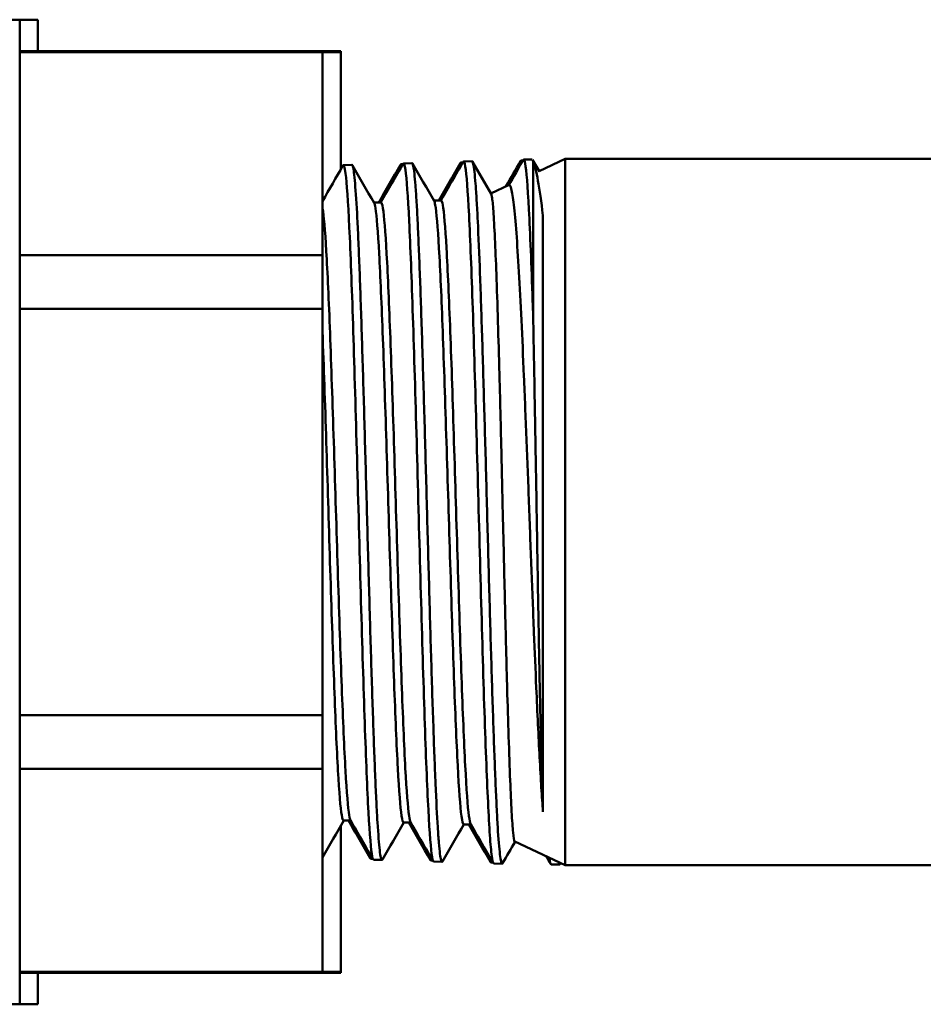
# Model space of a CAD drawing. Header units: inches. Extents: x 0 to 136, y 2 to 86.
# Tile 20 of 144: x 46.88 to 47.96, y 13.02 to 14.19. Entities that reach past the tile are written whole.
import ezdxf

# ---------------------------------------------------------------- set-up
doc = ezdxf.new("R2010")
doc.units = ezdxf.units.IN
doc.header["$LTSCALE"] = 4
doc.header["$MEASUREMENT"] = 0
doc.layers.add('Visible (ANSI)', color=7, linetype='Continuous', lineweight=50)

msp = doc.modelspace()

# ---------------------------------------------------------------- linework, layer by layer
at = {"layer": 'Visible (ANSI)'}
for p, q in [((46.4959, 14.1907), (46.8847, 14.1907)), ((46.8847, 14.1907), (46.9064, 14.1907)), ((46.8847, 13.0199), (46.8847, 14.1907)), ((46.9064, 14.1534), (46.9064, 14.1907)), ((46.8847, 14.1534), (47.2447, 14.1534)), ((46.8847, 14.1522), (47.2447, 14.1522)), ((47.2447, 14.1534), (47.2664, 14.1534)), ((47.2447, 14.1522), (47.2447, 14.1534)), ((47.2447, 14.1522), (47.2664, 14.1522)), ((47.2447, 14.1522), (47.2447, 13.9106)), ((47.2664, 14.1522), (47.2664, 14.1534)), ((47.2664, 14.1522), (47.2664, 14.0125)), ((47.2664, 14.0165), (47.2687, 14.0166)), ((47.2696, 14.0176), (47.2796, 14.018)), ((47.2704, 14.0167), (47.2704, 14.0167)), ((47.3378, 14.0188), (47.3402, 14.0188)), ((47.341, 14.0199), (47.351, 14.0202)), ((47.3418, 14.0189), (47.3418, 14.0189)), ((47.4092, 14.021), (47.4116, 14.0211)), ((47.4124, 14.0221), (47.4225, 14.0224)), ((47.4132, 14.0211), (47.4132, 14.0211)), ((47.4807, 14.0232), (47.483, 14.0233)), ((47.4839, 14.0243), (47.4939, 14.0246)), ((47.4847, 14.0233), (47.4847, 14.0233)), ((47.4944, 14.0242), (47.5024, 14.0104)), ((47.495, 14.0227), (47.495, 13.8428)), ((47.5022, 14.0108), (47.5332, 14.0253)), ((47.5332, 14.0253), (47.5332, 13.1853)), ((47.5332, 14.0253), (48.4345, 14.0253)), ((47.3536, 14.0095), (47.3536, 14.0095)), ((47.4449, 13.9841), (47.4665, 13.9942)), ((47.3142, 13.9735), (47.3056, 13.9735)), ((47.3857, 13.9757), (47.377, 13.9757)), ((47.5067, 13.2489), (47.5067, 13.958)), ((47.2447, 13.9106), (46.8847, 13.9106)), ((47.2447, 13.8469), (47.2447, 13.9106)), ((46.8847, 13.8469), (47.2447, 13.8469)), ((47.2447, 13.8469), (47.2447, 13.3637)), ((47.2447, 13.3637), (46.8847, 13.3637)), ((47.2447, 13.3), (47.2447, 13.3637)), ((46.8847, 13.3), (47.2447, 13.3)), ((47.2447, 13.3), (47.2447, 13.0584)), ((47.2664, 13.2322), (47.2664, 13.0584)), ((47.2782, 13.2383), (47.2696, 13.2383)), ((47.3496, 13.236), (47.341, 13.236)), ((47.4211, 13.2338), (47.4124, 13.2338)), ((47.4733, 13.2133), (47.5332, 13.1853)), ((47.3021, 13.193), (47.3044, 13.1929)), ((47.3053, 13.1918), (47.3153, 13.1915)), ((47.3138, 13.1951), (47.3138, 13.1951)), ((47.3735, 13.1907), (47.3759, 13.1907)), ((47.3767, 13.1896), (47.3867, 13.1893)), ((47.4449, 13.1885), (47.4473, 13.1884)), ((47.4482, 13.1874), (47.4582, 13.1871)), ((47.4567, 13.1907), (47.4567, 13.1907)), ((47.5164, 13.1863), (47.5264, 13.186)), ((47.5278, 13.1878), (47.5269, 13.1864)), ((47.5332, 13.1853), (48.4345, 13.1853)), ((47.2447, 13.0584), (46.8847, 13.0584)), ((46.8847, 13.0572), (47.2447, 13.0572)), ((46.9064, 13.0199), (46.9064, 13.0572)), ((47.2664, 13.0584), (47.2447, 13.0584)), ((47.2447, 13.0572), (47.2447, 13.0584)), ((47.2447, 13.0572), (47.2664, 13.0572)), ((47.2664, 13.0572), (47.2664, 13.0584)), ((45.5544, 13.0199), (46.8847, 13.0199)), ((46.8847, 13.0199), (46.9064, 13.0199))]:
    msp.add_line(p, q, dxfattribs=at)
msp.add_ellipse((47.4954, 13.6454), major_axis=(-0.0086, 0.3616), ratio=0.013905, start_param=5.277786, end_param=5.289606, dxfattribs=at)
for points in [[(47.2447, 13.975), (47.2528, 13.989), (47.2609, 14.0031), (47.269, 14.0172)], [(47.2675, 14.0145), (47.2671, 14.0158), (47.2667, 14.0165), (47.2664, 14.0165)], [(47.2802, 14.0173), (47.2888, 14.0025), (47.2974, 13.9877), (47.3059, 13.9729)], [(47.3114, 13.9735), (47.32, 13.9884), (47.3286, 14.0033), (47.3373, 14.0183)], [(47.3139, 13.9735), (47.3228, 13.9888), (47.3316, 14.0041), (47.3405, 14.0194)], [(47.3389, 14.0167), (47.3384, 14.0187), (47.3378, 14.0192), (47.3373, 14.0183)], [(47.3516, 14.0197), (47.3602, 14.0049), (47.3688, 13.99), (47.3773, 13.9752)], [(47.3828, 13.9757), (47.3914, 13.9906), (47.4001, 14.0056), (47.4087, 14.0205)], [(47.3854, 13.9757), (47.3942, 13.991), (47.4031, 14.0063), (47.4119, 14.0216)], [(47.4104, 14.0189), (47.4098, 14.0209), (47.4092, 14.0215), (47.4087, 14.0205)], [(47.4231, 14.0218), (47.4304, 14.0091), (47.4378, 13.9964), (47.4451, 13.9837)], [(47.4626, 13.9924), (47.4684, 14.0025), (47.4743, 14.0126), (47.4801, 14.0227)], [(47.4661, 13.994), (47.4718, 14.0039), (47.4776, 14.0139), (47.4833, 14.0238)], [(47.4818, 14.0211), (47.4812, 14.0232), (47.4807, 14.0237), (47.4801, 14.0227)], [(47.2699, 13.2383), (47.2615, 13.2237), (47.2531, 13.2092), (47.2447, 13.1946)], [(47.3014, 13.1936), (47.2928, 13.2085), (47.2842, 13.2234), (47.2756, 13.2383)], [(47.3046, 13.1925), (47.2957, 13.2079), (47.2868, 13.2234), (47.2779, 13.2388)], [(47.3413, 13.236), (47.3328, 13.2214), (47.3244, 13.2067), (47.3159, 13.192)], [(47.3729, 13.1914), (47.3643, 13.2063), (47.3557, 13.2212), (47.3471, 13.236)], [(47.3761, 13.1903), (47.3672, 13.2057), (47.3582, 13.2211), (47.3493, 13.2366)], [(47.4128, 13.2338), (47.4043, 13.2191), (47.3958, 13.2045), (47.3873, 13.1898)], [(47.4443, 13.1892), (47.4357, 13.2041), (47.4271, 13.2189), (47.4185, 13.2338)], [(47.4475, 13.1881), (47.4386, 13.2035), (47.4297, 13.2189), (47.4208, 13.2343)], [(47.4735, 13.2131), (47.4686, 13.2046), (47.4637, 13.1961), (47.4587, 13.1876)], [(47.3735, 13.1908), (47.3728, 13.1908), (47.372, 13.1934), (47.3713, 13.1986)], [(47.4449, 13.1885), (47.4442, 13.1886), (47.4435, 13.1912), (47.4427, 13.1963)], [(47.5157, 13.187), (47.514, 13.1899), (47.5123, 13.1929), (47.5106, 13.1959)], [(47.5164, 13.1863), (47.5156, 13.1863), (47.5149, 13.189), (47.5142, 13.1942)]]:
    msp.add_open_spline(points, degree=3, dxfattribs=at)
for points, knots in [([(47.3053, 13.1919), (47.3046, 13.1919), (47.3039, 13.1943), (47.3032, 13.199), (47.3017, 13.209), (47.3002, 13.2294), (47.2987, 13.2589), (47.2973, 13.2883), (47.2958, 13.3266), (47.2943, 13.371), (47.2928, 13.4154), (47.2913, 13.4659), (47.2898, 13.5185), (47.2884, 13.5712), (47.2869, 13.6261), (47.2854, 13.679), (47.2839, 13.732), (47.2824, 13.783), (47.2809, 13.8283), (47.2795, 13.8736), (47.278, 13.913), (47.2765, 13.9438), (47.275, 13.9745), (47.2735, 13.9964), (47.2721, 14.008), (47.271, 14.0158), (47.27, 14.0189), (47.269, 14.0172)], [-0.50185058, -0.50185058, -0.50185058, -0.50185058, -0.5, -0.5, -0.5, -0.49609375, -0.49609375, -0.49609375, -0.4921875, -0.4921875, -0.4921875, -0.48828125, -0.48828125, -0.48828125, -0.484375, -0.484375, -0.484375, -0.48046875, -0.48046875, -0.48046875, -0.4765625, -0.4765625, -0.4765625, -0.47265625, -0.47265625, -0.47265625, -0.47001324, -0.47001324, -0.47001324, -0.47001324]), ([(47.2796, 14.018), (47.28, 14.018), (47.2803, 14.0174), (47.2807, 14.0162), (47.2811, 14.0147), (47.2816, 14.0122), (47.282, 14.0089), (47.2825, 14.0055), (47.2829, 14.0011), (47.2833, 13.9959), (47.2842, 13.9855), (47.2851, 13.9716), (47.286, 13.9544), (47.2865, 13.9458), (47.2869, 13.9363), (47.2873, 13.9261), (47.2878, 13.9159), (47.2882, 13.9051), (47.2887, 13.8936), (47.2891, 13.8821), (47.2896, 13.8699), (47.29, 13.8571), (47.2905, 13.8443), (47.2909, 13.8308), (47.2913, 13.8169), (47.2922, 13.7892), (47.2931, 13.7599), (47.294, 13.729), (47.2945, 13.7136), (47.2949, 13.6977), (47.2953, 13.6819), (47.2958, 13.666), (47.2962, 13.6501), (47.2967, 13.634), (47.2971, 13.618), (47.2975, 13.6019), (47.298, 13.5857), (47.2984, 13.5695), (47.2989, 13.5533), (47.2993, 13.5374), (47.3002, 13.5056), (47.3011, 13.4747), (47.302, 13.4447), (47.3024, 13.4297), (47.3029, 13.4152), (47.3033, 13.4012), (47.3038, 13.3871), (47.3042, 13.3737), (47.3047, 13.3607), (47.3051, 13.3477), (47.3055, 13.3352), (47.306, 13.3233), (47.3064, 13.3114), (47.3069, 13.3002), (47.3073, 13.2898), (47.3078, 13.2794), (47.3082, 13.2698), (47.3087, 13.2608), (47.3091, 13.2519), (47.3095, 13.2437), (47.31, 13.2364), (47.3109, 13.2216), (47.3118, 13.2106), (47.3126, 13.203), (47.3131, 13.1992), (47.3135, 13.1964), (47.314, 13.1944), (47.3144, 13.1925), (47.3149, 13.1916), (47.3153, 13.1915), (47.3155, 13.1915), (47.3157, 13.1917), (47.3159, 13.192)], [0.68201904, 0.68201904, 0.68201904, 0.68201904, 0.68359375, 0.68359375, 0.68359375, 0.68554687, 0.68554687, 0.68554687, 0.6875, 0.6875, 0.6875, 0.69140625, 0.69140625, 0.69140625, 0.69335937, 0.69335937, 0.69335937, 0.6953125, 0.6953125, 0.6953125, 0.69726562, 0.69726562, 0.69726562, 0.69921875, 0.69921875, 0.69921875, 0.703125, 0.703125, 0.703125, 0.70507812, 0.70507812, 0.70507812, 0.70703125, 0.70703125, 0.70703125, 0.70898437, 0.70898437, 0.70898437, 0.7109375, 0.7109375, 0.7109375, 0.71484375, 0.71484375, 0.71484375, 0.71679687, 0.71679687, 0.71679687, 0.71875, 0.71875, 0.71875, 0.72070312, 0.72070312, 0.72070312, 0.72265625, 0.72265625, 0.72265625, 0.72460937, 0.72460937, 0.72460937, 0.7265625, 0.7265625, 0.7265625, 0.73046875, 0.73046875, 0.73046875, 0.73242187, 0.73242187, 0.73242187, 0.734375, 0.734375, 0.734375, 0.73520752, 0.73520752, 0.73520752, 0.73520752]), ([(47.3767, 13.1896), (47.3759, 13.1897), (47.3751, 13.1927), (47.3744, 13.1987), (47.3729, 13.21), (47.3714, 13.2317), (47.3699, 13.2623), (47.3684, 13.293), (47.3669, 13.3324), (47.3655, 13.3778), (47.364, 13.4231), (47.3625, 13.4743), (47.361, 13.5275), (47.3595, 13.5807), (47.358, 13.6359), (47.3566, 13.6889), (47.3551, 13.7419), (47.3536, 13.7927), (47.3521, 13.8375), (47.3506, 13.8823), (47.3491, 13.9211), (47.3477, 13.951), (47.3462, 13.9808), (47.3447, 14.0017), (47.3432, 14.0121), (47.3423, 14.0185), (47.3414, 14.021), (47.3405, 14.0194)], [-0.56458189, -0.56458189, -0.56458189, -0.56458189, -0.5625, -0.5625, -0.5625, -0.55859375, -0.55859375, -0.55859375, -0.5546875, -0.5546875, -0.5546875, -0.55078125, -0.55078125, -0.55078125, -0.546875, -0.546875, -0.546875, -0.54296875, -0.54296875, -0.54296875, -0.5390625, -0.5390625, -0.5390625, -0.53515625, -0.53515625, -0.53515625, -0.53274817, -0.53274817, -0.53274817, -0.53274817]), ([(47.351, 14.0202), (47.3511, 14.0202), (47.3511, 14.0202), (47.3512, 14.0202), (47.3516, 14.02), (47.3521, 14.0188), (47.3525, 14.0168), (47.3534, 14.0126), (47.3543, 14.0048), (47.3551, 13.9934), (47.3556, 13.9877), (47.356, 13.981), (47.3565, 13.9736), (47.3569, 13.9661), (47.3574, 13.9579), (47.3578, 13.9489), (47.3582, 13.9399), (47.3587, 13.9301), (47.3591, 13.9196), (47.3596, 13.909), (47.36, 13.8976), (47.3605, 13.8857), (47.3613, 13.8619), (47.3622, 13.8359), (47.3631, 13.8076), (47.3635, 13.7935), (47.364, 13.7788), (47.3644, 13.7639), (47.3649, 13.749), (47.3653, 13.7338), (47.3658, 13.7183), (47.3662, 13.7029), (47.3666, 13.6871), (47.3671, 13.6711), (47.3675, 13.6551), (47.368, 13.6389), (47.3684, 13.6228), (47.3693, 13.5906), (47.3702, 13.5585), (47.3711, 13.5266), (47.3715, 13.5106), (47.3719, 13.4949), (47.3724, 13.4795), (47.3728, 13.4642), (47.3733, 13.4492), (47.3737, 13.4345), (47.3741, 13.4199), (47.3746, 13.4055), (47.375, 13.3915), (47.3755, 13.3776), (47.3759, 13.3642), (47.3764, 13.3515), (47.3768, 13.3387), (47.3772, 13.3266), (47.3777, 13.3151), (47.3781, 13.3035), (47.3786, 13.2926), (47.379, 13.2823), (47.3799, 13.2618), (47.3808, 13.2446), (47.3816, 13.2306), (47.3821, 13.2236), (47.3825, 13.2174), (47.383, 13.2121), (47.3834, 13.2068), (47.3839, 13.2024), (47.3843, 13.199), (47.3847, 13.1955), (47.3852, 13.193), (47.3856, 13.1914), (47.386, 13.1898), (47.3865, 13.1891), (47.3869, 13.1894), (47.3871, 13.1894), (47.3872, 13.1896), (47.3873, 13.1898)], [0.78690696, 0.78690696, 0.78690696, 0.78690696, 0.78710937, 0.78710937, 0.78710937, 0.7890625, 0.7890625, 0.7890625, 0.79296875, 0.79296875, 0.79296875, 0.79492187, 0.79492187, 0.79492187, 0.796875, 0.796875, 0.796875, 0.79882812, 0.79882812, 0.79882812, 0.80078125, 0.80078125, 0.80078125, 0.8046875, 0.8046875, 0.8046875, 0.80664062, 0.80664062, 0.80664062, 0.80859375, 0.80859375, 0.80859375, 0.81054687, 0.81054687, 0.81054687, 0.8125, 0.8125, 0.8125, 0.81640625, 0.81640625, 0.81640625, 0.81835937, 0.81835937, 0.81835937, 0.8203125, 0.8203125, 0.8203125, 0.82226562, 0.82226562, 0.82226562, 0.82421875, 0.82421875, 0.82421875, 0.82617187, 0.82617187, 0.82617187, 0.828125, 0.828125, 0.828125, 0.83203125, 0.83203125, 0.83203125, 0.83398437, 0.83398437, 0.83398437, 0.8359375, 0.8359375, 0.8359375, 0.83789062, 0.83789062, 0.83789062, 0.83984375, 0.83984375, 0.83984375, 0.84036465, 0.84036465, 0.84036465, 0.84036465]), ([(47.4482, 13.1874), (47.4473, 13.1875), (47.4464, 13.1912), (47.4455, 13.1986), (47.444, 13.2112), (47.4426, 13.2343), (47.4411, 13.2661), (47.4396, 13.2979), (47.4381, 13.3384), (47.4366, 13.3847), (47.4351, 13.431), (47.4337, 13.4829), (47.4322, 13.5366), (47.4307, 13.5903), (47.4292, 13.6457), (47.4277, 13.6988), (47.4262, 13.7518), (47.4248, 13.8024), (47.4233, 13.8467), (47.4218, 13.891), (47.4203, 13.9291), (47.4188, 13.9581), (47.4173, 13.987), (47.4159, 14.0069), (47.4144, 14.0161), (47.4136, 14.0212), (47.4127, 14.023), (47.4119, 14.0216)], [-0.6273132, -0.6273132, -0.6273132, -0.6273132, -0.625, -0.625, -0.625, -0.62109375, -0.62109375, -0.62109375, -0.6171875, -0.6171875, -0.6171875, -0.61328125, -0.61328125, -0.61328125, -0.609375, -0.609375, -0.609375, -0.60546875, -0.60546875, -0.60546875, -0.6015625, -0.6015625, -0.6015625, -0.59765625, -0.59765625, -0.59765625, -0.59548333, -0.59548333, -0.59548333, -0.59548333]), ([(47.4225, 14.0224), (47.423, 14.0224), (47.4234, 14.0213), (47.4239, 14.019), (47.4244, 14.0169), (47.4248, 14.0139), (47.4253, 14.0099), (47.4257, 14.006), (47.4261, 14.0012), (47.4266, 13.9955), (47.427, 13.9898), (47.4274, 13.9833), (47.4279, 13.9759), (47.4283, 13.9685), (47.4288, 13.9602), (47.4292, 13.9511), (47.4301, 13.933), (47.431, 13.9121), (47.4318, 13.8884), (47.4323, 13.8765), (47.4327, 13.8639), (47.4332, 13.8508), (47.4336, 13.8377), (47.434, 13.8242), (47.4345, 13.8102), (47.4349, 13.7962), (47.4354, 13.7818), (47.4358, 13.7669), (47.4362, 13.752), (47.4367, 13.7366), (47.4371, 13.721), (47.438, 13.69), (47.4389, 13.6583), (47.4397, 13.626), (47.4402, 13.6098), (47.4406, 13.5935), (47.4411, 13.5774), (47.4415, 13.5613), (47.442, 13.5453), (47.4424, 13.5295), (47.4428, 13.5137), (47.4433, 13.4981), (47.4437, 13.4825), (47.4441, 13.467), (47.4446, 13.4518), (47.445, 13.437), (47.4459, 13.4075), (47.4468, 13.3797), (47.4477, 13.3537), (47.4481, 13.3408), (47.4485, 13.3284), (47.449, 13.3167), (47.4494, 13.3051), (47.4499, 13.2941), (47.4503, 13.2838), (47.4507, 13.2735), (47.4512, 13.2639), (47.4516, 13.255), (47.4521, 13.2461), (47.4525, 13.2381), (47.4529, 13.2309), (47.4538, 13.2166), (47.4547, 13.2056), (47.4556, 13.1982), (47.4564, 13.1907), (47.4573, 13.1871), (47.4582, 13.1871), (47.4584, 13.1871), (47.4585, 13.1872), (47.4587, 13.1876)], [0.89234594, 0.89234594, 0.89234594, 0.89234594, 0.89453125, 0.89453125, 0.89453125, 0.89648437, 0.89648437, 0.89648437, 0.8984375, 0.8984375, 0.8984375, 0.90039062, 0.90039062, 0.90039062, 0.90234375, 0.90234375, 0.90234375, 0.90625, 0.90625, 0.90625, 0.90820312, 0.90820312, 0.90820312, 0.91015625, 0.91015625, 0.91015625, 0.91210937, 0.91210937, 0.91210937, 0.9140625, 0.9140625, 0.9140625, 0.91796875, 0.91796875, 0.91796875, 0.91992187, 0.91992187, 0.91992187, 0.921875, 0.921875, 0.921875, 0.92382812, 0.92382812, 0.92382812, 0.92578125, 0.92578125, 0.92578125, 0.9296875, 0.9296875, 0.9296875, 0.93164062, 0.93164062, 0.93164062, 0.93359375, 0.93359375, 0.93359375, 0.93554687, 0.93554687, 0.93554687, 0.9375, 0.9375, 0.9375, 0.94140625, 0.94140625, 0.94140625, 0.9453125, 0.9453125, 0.9453125, 0.94610432, 0.94610432, 0.94610432, 0.94610432]), ([(47.4949, 13.8428), (47.4947, 13.8472), (47.4946, 13.8515), (47.4944, 13.8558), (47.493, 13.8997), (47.4915, 13.937), (47.49, 13.965), (47.4885, 13.9931), (47.487, 14.0118), (47.4855, 14.0198), (47.4848, 14.0238), (47.4841, 14.0251), (47.4833, 14.0238)], [-0.66835127, -0.66835127, -0.66835127, -0.66835127, -0.66796875, -0.66796875, -0.66796875, -0.6640625, -0.6640625, -0.6640625, -0.66015625, -0.66015625, -0.66015625, -0.65821858, -0.65821858, -0.65821858, -0.65821858]), ([(47.495, 14.0227), (47.4969, 14.0179), (47.4988, 14.0101), (47.5028, 13.9883), (47.5047, 13.9745), (47.5067, 13.958)], [0.000001, 0.000001, 0.000001, 0.000001, 0.2254271, 0.2254271, 0.4498442, 0.4498442, 0.4498442, 0.4498442]), ([(47.4665, 13.9942), (47.4674, 13.9946), (47.4682, 13.993), (47.4701, 13.9856), (47.4711, 13.9792), (47.4731, 13.9616), (47.4741, 13.9504), (47.4761, 13.9237), (47.4771, 13.9083), (47.4791, 13.8734), (47.4801, 13.8541), (47.4821, 13.8124), (47.4831, 13.7902), (47.4851, 13.7432), (47.486, 13.7185), (47.4881, 13.668), (47.4891, 13.6423), (47.491, 13.5901), (47.492, 13.5638), (47.494, 13.512), (47.495, 13.4866), (47.4969, 13.4393), (47.4978, 13.4173), (47.5001, 13.3662), (47.5014, 13.3384), (47.5034, 13.3007), (47.5041, 13.2887), (47.5054, 13.2671), (47.5061, 13.2576), (47.5067, 13.2489)], [-2.658931, -2.658931, -2.658931, -2.658931, -2.487972, -2.487972, -2.295489, -2.295489, -2.101212, -2.101212, -1.907029, -1.907029, -1.711051, -1.711051, -1.51516, -1.51516, -1.317477, -1.317477, -1.11987, -1.11987, -0.920478, -0.920478, -0.721148, -0.721148, -0.537172, -0.537172, -0.270681, -0.270681, -0.131555, -0.131555, -0.000001, -0.000001, -0.000001, -0.000001]), ([(47.4733, 13.2133), (47.4732, 13.2133), (47.4731, 13.2134), (47.4724, 13.2146), (47.4718, 13.2182), (47.4706, 13.2301), (47.47, 13.2385), (47.4689, 13.2595), (47.4683, 13.2719), (47.4671, 13.3015), (47.4665, 13.319), (47.4653, 13.3563), (47.4647, 13.3758), (47.4635, 13.4188), (47.4629, 13.4424), (47.4617, 13.4899), (47.4611, 13.5134), (47.46, 13.5632), (47.4593, 13.5894), (47.4581, 13.6397), (47.4576, 13.6637), (47.4564, 13.7127), (47.4558, 13.7374), (47.4546, 13.783), (47.454, 13.8039), (47.4528, 13.8447), (47.4522, 13.8643), (47.451, 13.8983), (47.4504, 13.9129), (47.4492, 13.9394), (47.4486, 13.9509), (47.4474, 13.9683), (47.4469, 13.9746), (47.4459, 13.9813), (47.4455, 13.983), (47.4451, 13.9837)], [-4.53973, -4.53973, -4.53973, -4.53973, -4.509414, -4.509414, -4.31814, -4.31814, -4.12542, -4.12542, -3.941015, -3.941015, -3.74188, -3.74188, -3.557991, -3.557991, -3.359555, -3.359555, -3.176185, -3.176185, -2.978448, -2.978448, -2.795601, -2.795601, -2.598566, -2.598566, -2.416246, -2.416246, -2.219913, -2.219913, -2.038124, -2.038124, -1.842495, -1.842495, -1.661241, -1.661241, -1.539123, -1.539123, -1.539123, -1.539123]), ([(47.3059, 13.9729), (47.3064, 13.972), (47.307, 13.9699), (47.309, 13.9574), (47.3105, 13.9388), (47.3134, 13.8858), (47.3149, 13.8514), (47.3179, 13.7717), (47.3194, 13.7266), (47.3223, 13.6324), (47.3238, 13.5834), (47.3268, 13.4889), (47.3283, 13.4435), (47.3312, 13.3629), (47.3327, 13.3278), (47.3357, 13.2734), (47.3372, 13.2541), (47.3394, 13.2387), (47.3402, 13.236), (47.341, 13.236)], [0.53376245, 0.53376245, 0.53376245, 0.53376245, 0.53515625, 0.53515625, 0.5390625, 0.5390625, 0.54296875, 0.54296875, 0.546875, 0.546875, 0.55078125, 0.55078125, 0.5546875, 0.5546875, 0.55859375, 0.55859375, 0.5625, 0.5625, 0.56459234, 0.56459234, 0.56459234, 0.56459234]), ([(47.3142, 13.9735), (47.315, 13.9735), (47.3157, 13.9712), (47.3179, 13.9574), (47.3194, 13.9388), (47.3224, 13.8858), (47.3238, 13.8514), (47.3268, 13.7717), (47.3283, 13.7266), (47.3313, 13.6324), (47.3327, 13.5834), (47.3357, 13.4889), (47.3372, 13.4435), (47.3402, 13.3629), (47.3416, 13.3278), (47.3446, 13.2734), (47.3461, 13.2541), (47.3482, 13.2401), (47.3487, 13.2376), (47.3493, 13.2366)], [0.53322598, 0.53322598, 0.53322598, 0.53322598, 0.53515625, 0.53515625, 0.5390625, 0.5390625, 0.54296875, 0.54296875, 0.546875, 0.546875, 0.55078125, 0.55078125, 0.5546875, 0.5546875, 0.55859375, 0.55859375, 0.5625, 0.5625, 0.56405719, 0.56405719, 0.56405719, 0.56405719]), ([(47.3773, 13.9752), (47.3778, 13.9744), (47.3782, 13.9728), (47.3801, 13.9622), (47.3816, 13.9446), (47.3846, 13.8931), (47.3861, 13.8593), (47.389, 13.7804), (47.3905, 13.7355), (47.3935, 13.6412), (47.395, 13.592), (47.3979, 13.4965), (47.3994, 13.4503), (47.4024, 13.3681), (47.4039, 13.332), (47.4068, 13.2755), (47.4083, 13.255), (47.4107, 13.2371), (47.4116, 13.2338), (47.4124, 13.2338)], [0.59649145, 0.59649145, 0.59649145, 0.59649145, 0.59765625, 0.59765625, 0.6015625, 0.6015625, 0.60546875, 0.60546875, 0.609375, 0.609375, 0.61328125, 0.61328125, 0.6171875, 0.6171875, 0.62109375, 0.62109375, 0.625, 0.625, 0.62732501, 0.62732501, 0.62732501, 0.62732501]), ([(47.3857, 13.9757), (47.3863, 13.9757), (47.387, 13.9739), (47.3891, 13.9622), (47.3906, 13.9446), (47.3935, 13.8931), (47.395, 13.8593), (47.398, 13.7804), (47.3995, 13.7355), (47.4024, 13.6412), (47.4039, 13.592), (47.4069, 13.4965), (47.4084, 13.4503), (47.4113, 13.3681), (47.4128, 13.332), (47.4158, 13.2755), (47.4172, 13.255), (47.4194, 13.2387), (47.4201, 13.2355), (47.4208, 13.2343)], [0.59595869, 0.59595869, 0.59595869, 0.59595869, 0.59765625, 0.59765625, 0.6015625, 0.6015625, 0.60546875, 0.60546875, 0.609375, 0.609375, 0.61328125, 0.61328125, 0.6171875, 0.6171875, 0.62109375, 0.62109375, 0.625, 0.625, 0.62679303, 0.62679303, 0.62679303, 0.62679303]), ([(47.2447, 13.9663), (47.2449, 13.9653), (47.2451, 13.9641), (47.2467, 13.9525), (47.2482, 13.933), (47.2512, 13.8784), (47.2527, 13.8434), (47.2556, 13.763), (47.2571, 13.7178), (47.2601, 13.6237), (47.2616, 13.575), (47.2645, 13.4815), (47.266, 13.4368), (47.269, 13.3579), (47.2705, 13.3239), (47.2734, 13.2716), (47.2749, 13.2535), (47.2769, 13.2416), (47.2774, 13.2397), (47.2779, 13.2388)], [0.47213618, 0.47213618, 0.47213618, 0.47213618, 0.47265625, 0.47265625, 0.4765625, 0.4765625, 0.48046875, 0.48046875, 0.484375, 0.484375, 0.48828125, 0.48828125, 0.4921875, 0.4921875, 0.49609375, 0.49609375, 0.5, 0.5, 0.50132152, 0.50132152, 0.50132152, 0.50132152]), ([(47.5067, 13.2489), (47.5064, 13.2579), (47.5061, 13.2679), (47.5057, 13.279), (47.5056, 13.2847), (47.5054, 13.2906), (47.5052, 13.2967), (47.505, 13.3058), (47.5047, 13.3156), (47.5045, 13.3259), (47.5043, 13.3362), (47.504, 13.3471), (47.5038, 13.3583), (47.5035, 13.3705), (47.5032, 13.383), (47.503, 13.3961), (47.5027, 13.4072), (47.5025, 13.4187), (47.5023, 13.4305), (47.502, 13.4434), (47.5018, 13.4567), (47.5016, 13.4701), (47.5013, 13.4835), (47.5011, 13.4971), (47.5008, 13.5109), (47.5006, 13.5226), (47.5004, 13.5346), (47.5002, 13.5466), (47.5002, 13.5486), (47.5001, 13.5506), (47.5001, 13.5526), (47.4998, 13.5668), (47.4996, 13.5811), (47.4994, 13.5954), (47.4989, 13.6241), (47.4984, 13.6524), (47.4979, 13.6805), (47.4977, 13.6897), (47.4976, 13.6989), (47.4974, 13.7081), (47.4971, 13.7268), (47.4968, 13.7453), (47.4965, 13.7631), (47.496, 13.7896), (47.4955, 13.815), (47.495, 13.8392)], [0, 0, 0, 0, 0.082913, 0.082913, 0.082913, 0.125, 0.125, 0.125, 0.1875, 0.1875, 0.1875, 0.25, 0.25, 0.25, 0.317458, 0.317458, 0.317458, 0.375, 0.375, 0.375, 0.4375, 0.4375, 0.4375, 0.5, 0.5, 0.5, 0.553567, 0.553567, 0.553567, 0.5625, 0.5625, 0.5625, 0.625, 0.625, 0.625, 0.75, 0.75, 0.75, 0.791075, 0.791075, 0.791075, 0.875, 0.875, 0.875, 1, 1, 1, 1]), ([(47.2447, 13.8181), (47.2449, 13.8132), (47.245, 13.8083), (47.2467, 13.763), (47.2482, 13.7178), (47.2512, 13.6237), (47.2526, 13.575), (47.2556, 13.4815), (47.2571, 13.4368), (47.2601, 13.3579), (47.2615, 13.3239), (47.2645, 13.2716), (47.266, 13.2535), (47.2682, 13.2404), (47.2689, 13.2383), (47.2696, 13.2383)], [0.4799776, 0.4799776, 0.4799776, 0.4799776, 0.48046875, 0.48046875, 0.484375, 0.484375, 0.48828125, 0.48828125, 0.4921875, 0.4921875, 0.49609375, 0.49609375, 0.5, 0.5, 0.50185961, 0.50185961, 0.50185961, 0.50185961]), ([(47.3021, 13.193), (47.3014, 13.193), (47.3008, 13.1951), (47.3001, 13.1992), (47.3, 13.1997), (47.2999, 13.2002), (47.2999, 13.2008)], [-0.470484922, -0.470484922, -0.470484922, -0.470484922, -0.46875, -0.46875, -0.46875, -0.468542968, -0.468542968, -0.468542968, -0.468542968]), ([(47.525, 13.1891), (47.5254, 13.1874), (47.5258, 13.1863), (47.5262, 13.186), (47.5264, 13.1859), (47.5267, 13.186), (47.5269, 13.1864)], [0.996300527, 0.996300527, 0.996300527, 0.996300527, 0.998046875, 0.998046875, 0.998046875, 0.999175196, 0.999175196, 0.999175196, 0.999175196])]:
    msp.add_open_spline(points, degree=3, knots=knots, dxfattribs=at)

doc.saveas('drawing.dxf')
